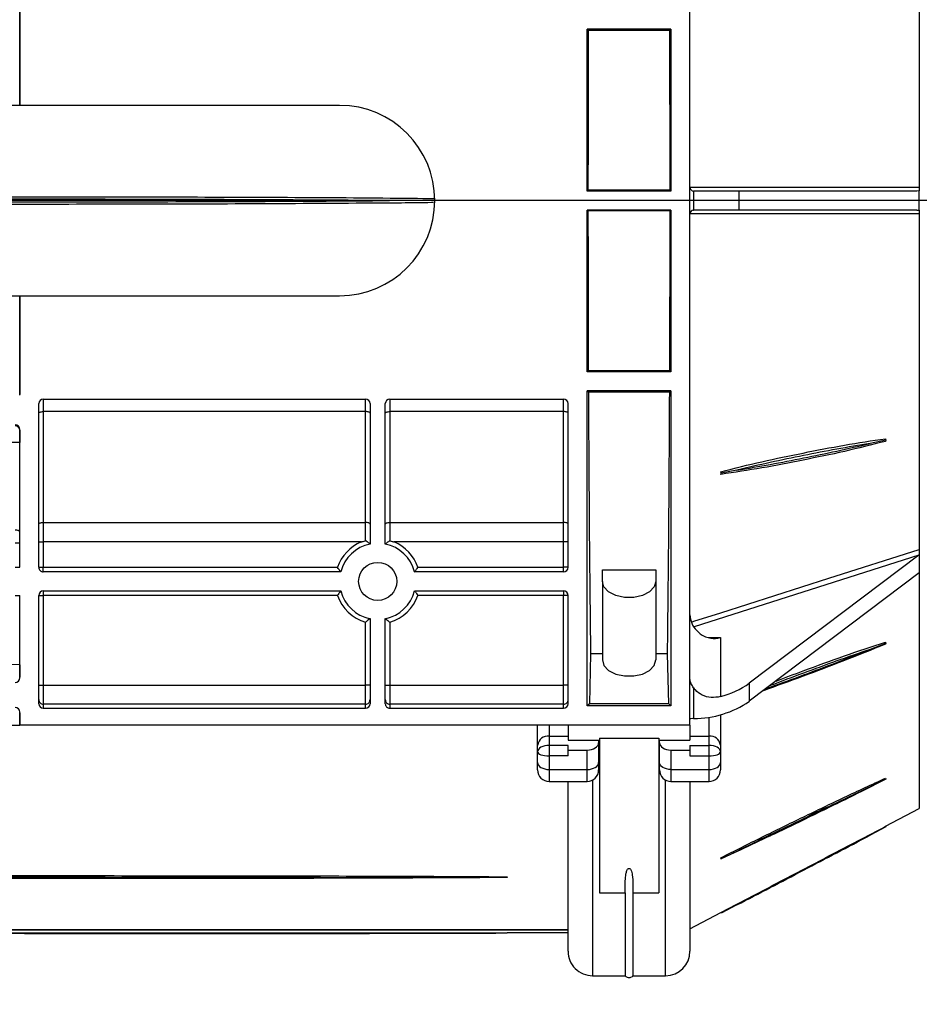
# Model space of a CAD drawing. Header units: centimetres. Extents: x -1062 to 5388, y 1642 to 2943.
# Tile 8 of 89: x -752 to -740, y 2305 to 2318. Entities that reach past the tile are written whole.
import ezdxf

# ---------------------------------------------------------------- set-up
doc = ezdxf.new("R2010")
doc.units = ezdxf.units.CM
doc.layers.add('M-EQPM', color=220, linetype='Continuous', lineweight=25)
doc.layers.add('M-XREF', color=252, linetype='Continuous')
doc.layers.add('XREF$0$Drzwi', color=8, linetype='Continuous')

# ---------------------------------------------------------------- blocks, each defined once
blk = doc.blocks.new('XREF')
at = {"layer": 'XREF$0$Drzwi'}
blk.add_arc((-775.92, 2332.176), 85.2, 270, 0, dxfattribs=at)
blk = doc.blocks.new('3')
for p, q in [((59.527, 94.542), (59.527, 32.952)), ((50.367, 87.264), (59.178, 87.264)), ((59.275, 87.264), (59.277, 87.196)), ((59.778, 87.264), (59.275, 87.264)), ((59.277, 87.196), (59.277, 82.534)), ((59.777, 87.196), (59.778, 87.264)), ((59.777, 87.196), (59.777, 82.534)), ((59.875, 87.264), (68.686, 87.264)), ((68.824, 87.264), (68.836, 87.249)), ((68.824, 87.264), (69.301, 87.264)), ((68.836, 87.249), (72.2, 82.8)), ((68.836, 87.249), (70.718, 81.348)), ((69.301, 87.264), (72.676, 82.8)), ((69.301, 87.264), (75.495, 87.264)), ((75.959, 86.378), (75.495, 87.264)), ((65.78, 86.378), (65.821, 86.386)), ((65.821, 86.386), (65.905, 85.97)), ((65.821, 86.386), (65.85, 86.378)), ((71.119, 86.378), (71.156, 86.386)), ((71.156, 86.386), (71.313, 85.97)), ((71.156, 86.386), (71.173, 86.378)), ((74.693, 86.378), (74.722, 86.386)), ((74.722, 86.386), (74.926, 85.97)), ((75.959, 86.378), (75.974, 86.386)), ((75.974, 86.386), (76.195, 85.97)), ((72.2, 82.8), (72.676, 82.8)), ((59.277, 82.534), (59.277, 81.342)), ((59.777, 82.534), (59.277, 82.534)), ((59.777, 82.534), (59.777, 81.342)), ((66.605, 82.476), (66.688, 82.058)), ((76.617, 82.476), (76.815, 82.058)), ((78.025, 82.476), (78.24, 82.058)), ((66.688, 82.058), (66.647, 82.051)), ((66.647, 82.051), (66.717, 82.051)), ((66.717, 82.051), (66.688, 82.058)), ((71.003, 82.042), (72.553, 82.042)), ((71.003, 81.727), (71.003, 82.042)), ((73.029, 82.042), (73.823, 82.042)), ((73.823, 82.042), (74.003, 82.042)), ((74.003, 82.042), (74.284, 82.042)), ((74.284, 82.042), (74.48, 82.042)), ((76.815, 82.058), (76.787, 82.051)), ((76.787, 82.051), (76.816, 82.051)), ((76.816, 82.051), (76.815, 82.058)), ((78.24, 82.058), (78.225, 82.051)), ((78.648, 81.242), (78.225, 82.051)), ((73.592, 81.742), (73.092, 81.742)), ((73.833, 81.742), (73.592, 81.742)), ((73.592, 81.242), (73.592, 81.742)), ((73.833, 81.242), (73.833, 81.742)), ((74.109, 81.742), (73.833, 81.742)), ((74.109, 81.242), (74.109, 81.742)), ((74.467, 81.742), (74.109, 81.742)), ((74.467, 80.742), (74.467, 81.742)), ((74.78, 81.742), (74.467, 81.742)), ((74.78, 80.742), (74.78, 81.742)), ((73.299, 81.242), (45.754, 81.242)), ((59.277, 81.342), (59.276, 81.337)), ((59.276, 81.337), (59.777, 81.337)), ((59.777, 81.337), (59.777, 81.342)), ((72.319, 81.337), (73.129, 81.337)), ((73.299, 81.242), (73.698, 81.242)), ((73.299, 81.242), (73.299, 63.642)), ((73.698, 80.422), (73.698, 81.242)), ((73.833, 81.242), (73.956, 81.242)), ((73.956, 80.742), (73.956, 81.242)), ((73.956, 81.242), (74.109, 81.242)), ((74.78, 81.242), (79.241, 81.242)), ((55.027, 80.742), (59.277, 80.742)), ((55.027, 80.742), (55.027, 78.542)), ((55.057, 80.712), (55.027, 80.742)), ((55.057, 80.712), (55.057, 78.573)), ((59.277, 80.742), (59.255, 80.72)), ((59.255, 80.72), (59.255, 78.564)), ((59.277, 80.742), (59.277, 78.542)), ((59.777, 80.742), (64.027, 80.742)), ((59.777, 80.742), (59.777, 78.542)), ((59.777, 80.742), (59.798, 80.72)), ((59.798, 80.72), (59.798, 78.564)), ((64.027, 80.742), (63.996, 80.712)), ((63.996, 80.712), (63.996, 78.573)), ((64.027, 80.742), (64.027, 78.542)), ((64.527, 80.742), (72.799, 80.742)), ((64.527, 80.742), (64.527, 78.542)), ((64.559, 80.709), (64.527, 80.742)), ((64.559, 80.709), (64.559, 78.575)), ((72.74, 80.683), (71.432, 80.653)), ((72.799, 80.742), (72.74, 80.683)), ((72.74, 80.683), (72.74, 78.601)), ((72.799, 80.742), (72.799, 78.542)), ((73.956, 80.742), (74.467, 80.742)), ((74.467, 80.742), (74.78, 80.742)), ((71.432, 80.653), (71.432, 80.342)), ((73.645, 78.862), (73.645, 80.422)), ((73.645, 80.422), (77.705, 80.422)), ((73.764, 80.442), (73.698, 80.442)), ((74.284, 80.442), (73.764, 80.442)), ((74.48, 80.442), (74.284, 80.442)), ((79.881, 80.602), (74.745, 80.602)), ((77.705, 79.742), (77.705, 80.422)), ((79.881, 79.742), (79.881, 80.602)), ((69.22, 78.942), (69.22, 80.342)), ((69.22, 80.342), (69.528, 80.342)), ((69.528, 80.342), (71.591, 80.342)), ((77.705, 79.742), (79.881, 79.742)), ((77.705, 78.862), (77.705, 79.542)), ((77.705, 79.542), (79.881, 79.542)), ((79.881, 78.682), (79.881, 79.542)), ((69.528, 78.942), (69.22, 78.942)), ((69.528, 78.942), (71.591, 78.942)), ((71.432, 78.942), (71.432, 78.631)), ((73.645, 78.862), (77.705, 78.862)), ((73.698, 78.042), (73.698, 78.862)), ((71.432, 78.631), (72.74, 78.601)), ((73.698, 78.842), (73.764, 78.842)), ((73.764, 78.842), (74.284, 78.842)), ((74.284, 78.842), (74.48, 78.842)), ((74.745, 78.682), (79.881, 78.682)), ((55.027, 78.542), (55.057, 78.573)), ((59.277, 78.542), (55.027, 78.542)), ((59.255, 78.564), (59.277, 78.542)), ((59.798, 78.564), (59.777, 78.542)), ((64.027, 78.542), (59.777, 78.542)), ((63.996, 78.573), (64.027, 78.542)), ((64.527, 78.542), (64.559, 78.575)), ((72.799, 78.542), (64.527, 78.542)), ((72.74, 78.601), (72.799, 78.542)), ((74.467, 78.542), (73.956, 78.542)), ((73.956, 78.042), (73.956, 78.542)), ((74.467, 77.542), (74.467, 78.542)), ((74.78, 78.542), (74.467, 78.542)), ((74.78, 77.542), (74.78, 78.542)), ((64.739, 73.362), (64.739, 77.922)), ((65.069, 77.922), (64.739, 77.922)), ((69.157, 78.042), (64.859, 78.042)), ((65.069, 77.922), (65.069, 73.362)), ((67.981, 77.922), (65.069, 77.922)), ((67.981, 73.362), (67.981, 77.922)), ((68.492, 77.922), (67.981, 77.922)), ((68.492, 78.042), (68.492, 77.922)), ((69.157, 77.922), (68.492, 77.922)), ((68.492, 77.922), (68.492, 73.471)), ((69.157, 78.042), (69.157, 77.922)), ((69.157, 74.099), (69.157, 77.922)), ((69.277, 77.922), (69.157, 77.922)), ((69.277, 77.922), (69.277, 74.01)), ((69.777, 74.01), (69.777, 77.922)), ((69.777, 77.922), (69.897, 77.922)), ((72.739, 78.042), (69.897, 78.042)), ((69.897, 78.042), (69.897, 77.922)), ((69.897, 77.922), (69.897, 74.099)), ((72.252, 77.922), (69.897, 77.922)), ((72.252, 78.042), (72.252, 77.922)), ((72.751, 77.922), (72.252, 77.922)), ((72.252, 73.362), (72.252, 77.922)), ((72.751, 77.922), (72.751, 73.362)), ((72.859, 77.922), (72.751, 77.922)), ((72.859, 73.362), (72.859, 77.922)), ((73.299, 78.042), (73.698, 78.042)), ((73.592, 77.542), (73.592, 78.042)), ((73.833, 78.042), (73.833, 77.542)), ((73.956, 78.042), (73.833, 78.042)), ((74.109, 78.042), (73.956, 78.042)), ((74.109, 78.042), (74.109, 77.542)), ((79.241, 78.042), (74.78, 78.042)), ((78.671, 49.242), (78.671, 78.042)), ((78.688, 78.042), (78.688, 49.242)), ((78.756, 78.042), (78.756, 76.442)), ((73.299, 77.542), (73.592, 77.542)), ((73.592, 77.542), (73.833, 77.542)), ((73.833, 77.542), (74.109, 77.542)), ((74.109, 77.542), (74.467, 77.542)), ((74.467, 77.542), (74.78, 77.542)), ((73.823, 77.242), (73.299, 77.242)), ((74.003, 77.242), (73.823, 77.242)), ((74.284, 77.242), (74.003, 77.242)), ((74.48, 77.242), (74.284, 77.242)), ((77.286, 76.442), (77.302, 76.442)), ((78.756, 76.442), (78.766, 76.442)), ((64.739, 73.362), (65.069, 73.362)), ((68.547, 73.242), (64.859, 73.242)), ((65.069, 73.362), (67.981, 73.362)), ((67.981, 73.362), (68.462, 73.362)), ((72.739, 73.242), (70.506, 73.242)), ((70.6, 73.362), (72.252, 73.362)), ((72.252, 73.242), (72.252, 73.362)), ((72.252, 73.362), (72.751, 73.362)), ((72.751, 73.362), (72.859, 73.362)), ((64.739, 64.262), (64.739, 72.722)), ((65.069, 72.722), (64.739, 72.722)), ((64.859, 72.842), (68.547, 72.842)), ((65.069, 72.722), (65.069, 64.262)), ((67.981, 72.722), (65.069, 72.722)), ((67.981, 64.262), (67.981, 72.722)), ((68.462, 72.722), (67.981, 72.722)), ((70.506, 72.842), (72.739, 72.842)), ((72.252, 72.722), (70.6, 72.722)), ((72.252, 72.842), (72.252, 72.722)), ((72.751, 72.722), (72.252, 72.722)), ((72.252, 64.262), (72.252, 72.722)), ((72.859, 72.722), (72.751, 72.722)), ((72.751, 72.722), (72.751, 64.262)), ((72.859, 64.262), (72.859, 72.722)), ((68.492, 72.613), (68.492, 64.262)), ((57.027, 72.042), (57.027, 63.642)), ((62.027, 63.642), (62.027, 72.042)), ((69.157, 64.262), (69.157, 71.985)), ((69.277, 72.074), (69.277, 64.262)), ((69.777, 64.262), (69.777, 72.074)), ((69.897, 71.985), (69.897, 64.262)), ((64.739, 64.262), (65.069, 64.262)), ((69.157, 64.142), (64.859, 64.142)), ((65.069, 64.262), (67.981, 64.262)), ((67.981, 64.262), (68.492, 64.262)), ((68.492, 64.142), (68.492, 64.262)), ((68.492, 64.262), (69.157, 64.262)), ((69.277, 64.262), (69.157, 64.262)), ((69.157, 64.142), (69.157, 64.262)), ((69.777, 64.262), (69.897, 64.262)), ((69.897, 64.142), (69.897, 64.262)), ((69.897, 64.262), (72.252, 64.262)), ((72.739, 64.142), (69.897, 64.142)), ((72.252, 64.142), (72.252, 64.262)), ((72.252, 64.262), (72.751, 64.262)), ((72.751, 64.262), (72.859, 64.262)), ((54.413, 63.642), (57.027, 63.642)), ((57.027, 63.642), (54.432, 63.642)), ((57.027, 63.642), (57.027, 55.242)), ((64.64, 63.642), (62.027, 63.642)), ((62.027, 55.242), (62.027, 63.642)), ((62.027, 63.642), (64.621, 63.642)), ((69.157, 63.642), (65.539, 63.642)), ((65.558, 63.642), (65.879, 63.642)), ((65.879, 63.642), (65.96, 54.442)), ((68.524, 63.642), (68.524, 63.523)), ((69.157, 63.523), (69.157, 63.642)), ((72.06, 63.642), (69.897, 63.642)), ((69.897, 63.523), (69.897, 63.642)), ((71.719, 63.642), (71.639, 54.442)), ((71.719, 63.642), (72.041, 63.642)), ((72.06, 63.641), (72.06, 63.642)), ((73.299, 63.642), (72.958, 63.642)), ((72.979, 63.642), (73.299, 63.642)), ((73.299, 46.042), (73.299, 63.642))]:
    blk.add_line(p, q)
at = {"flags": 128}
for points in [[(59.178, 81.242), (59.178, 81.342), (59.178, 82.051), (59.178, 84.885), (59.178, 87.264)], [(59.875, 87.264), (59.875, 87.087), (59.875, 86.378), (59.875, 83.543), (59.875, 81.242)], [(70.594, 81.281), (70.575, 81.342), (70.349, 82.05), (69.445, 84.885), (68.686, 87.264)], [(74.467, 81.742), (74.463, 81.801), (74.453, 81.857), (74.436, 81.909), (74.413, 81.954), (74.386, 81.992), (74.354, 82.019), (74.32, 82.036), (74.284, 82.042)], [(74.467, 80.742), (74.463, 80.684), (74.453, 80.627), (74.436, 80.575), (74.413, 80.53), (74.386, 80.493), (74.354, 80.465), (74.32, 80.448), (74.284, 80.442)], [(69.528, 80.342), (69.674, 80.3), (69.802, 80.178), (69.897, 79.992), (69.948, 79.764), (69.948, 79.521), (69.897, 79.292), (69.802, 79.106), (69.674, 78.984), (69.528, 78.942)], [(71.591, 78.942), (71.737, 78.984), (71.865, 79.106), (71.96, 79.292), (72.011, 79.521), (72.011, 79.764), (71.96, 79.992), (71.865, 80.178), (71.737, 80.3), (71.591, 80.342)], [(74.467, 78.542), (74.463, 78.601), (74.453, 78.657), (74.436, 78.709), (74.413, 78.754), (74.386, 78.792), (74.354, 78.819), (74.32, 78.836), (74.284, 78.842)], [(65.11, 78.042), (65.102, 78.04), (65.094, 78.033), (65.087, 78.022), (65.081, 78.007), (65.076, 77.989), (65.072, 77.968), (65.07, 77.946), (65.069, 77.922)], [(68.022, 78.042), (68.014, 78.04), (68.006, 78.033), (67.999, 78.022), (67.993, 78.007), (67.988, 77.989), (67.984, 77.968), (67.981, 77.946), (67.981, 77.922)], [(74.284, 77.242), (74.32, 77.248), (74.354, 77.265), (74.386, 77.293), (74.413, 77.33), (74.436, 77.375), (74.453, 77.427), (74.463, 77.484), (74.467, 77.542)], [(65.11, 73.242), (65.102, 73.244), (65.094, 73.251), (65.087, 73.262), (65.081, 73.277), (65.076, 73.295), (65.072, 73.316), (65.07, 73.339), (65.069, 73.362)], [(68.022, 73.242), (68.014, 73.244), (68.006, 73.251), (67.999, 73.262), (67.993, 73.277), (67.988, 73.295), (67.984, 73.316), (67.981, 73.339), (67.981, 73.362)], [(65.11, 72.842), (65.102, 72.84), (65.094, 72.833), (65.087, 72.822), (65.081, 72.807), (65.076, 72.789), (65.072, 72.768), (65.07, 72.746), (65.069, 72.722)], [(68.022, 72.842), (68.014, 72.84), (68.006, 72.833), (67.999, 72.822), (67.993, 72.807), (67.988, 72.789), (67.984, 72.768), (67.981, 72.746), (67.981, 72.722)], [(65.11, 64.142), (65.102, 64.144), (65.094, 64.151), (65.087, 64.162), (65.081, 64.177), (65.076, 64.195), (65.072, 64.216), (65.07, 64.239), (65.069, 64.262)], [(68.022, 64.142), (68.014, 64.144), (68.006, 64.151), (67.999, 64.162), (67.993, 64.177), (67.988, 64.195), (67.984, 64.216), (67.981, 64.239), (67.981, 64.262)], [(65.539, 63.642), (65.531, 63.64), (65.528, 63.638)], [(68.224, 63.642), (68.216, 63.64), (68.208, 63.633), (68.201, 63.622), (68.195, 63.607), (68.19, 63.589), (68.186, 63.569), (68.183, 63.546), (68.183, 63.523)]]:
    blk.add_lwpolyline(points, dxfattribs=at)
blk.add_circle((69.527, 73.042), 0.5)
for centre, radius, start, end in [((70.424, 81.513), 2.194, 13.9538, 35.9217), ((70.537, 81.337), 2.592, 0.015, 34.3793), ((73.863, 81.773), 0.272, 98.3163, 186.4047), ((74.48, 81.742), 0.3, 0, 90), ((59.177, 81.342), 0.1, 270, 357.2706), ((59.877, 81.342), 0.1, 182.7294, 270), ((73.29, 81.342), 0.161, 181.6335, 187.6935), ((79.241, 80.602), 0.64, 0, 90), ((74.48, 80.742), 0.3, 270, 0), ((74.48, 78.542), 0.3, 0, 90), ((79.241, 78.682), 0.64, 270, 0), ((64.859, 77.922), 0.12, 90, 180), ((69.157, 77.922), 0.12, 0, 90), ((69.897, 77.922), 0.12, 90, 180), ((72.631, 77.922), 0.12, 359.9721, 89.9738), ((73.863, 77.512), 0.272, 173.5953, 261.6837), ((74.48, 77.542), 0.3, 270, 0), ((59.527, 72.042), 2.5, 0, 180), ((69.527, 73.042), 1.12, 109.2905, 157.4585), ((69.527, 73.042), 1, 104.4775, 168.463), ((69.527, 73.042), 1, 11.537, 75.5225), ((69.527, 73.042), 1.12, 16.6015, 70.7095), ((64.859, 73.362), 0.12, 180, 270), ((72.631, 73.362), 0.12, 270.0276, 0.028), ((64.859, 72.722), 0.12, 90, 180), ((69.527, 73.042), 1, 191.537, 255.5225), ((69.527, 73.042), 1, 284.4775, 348.463), ((69.527, 73.042), 1.12, 289.2905, 343.3985), ((72.631, 72.722), 0.12, 359.972, 89.9724), ((69.527, 73.042), 1.12, 202.5415, 250.7095), ((64.859, 64.262), 0.12, 180, 270), ((69.157, 64.262), 0.12, 270, 0), ((69.897, 64.262), 0.12, 180, 270), ((72.631, 64.262), 0.12, 270.0262, 0.0279), ((65.539, 63.522), 0.12, 90, 179.55), ((65.558, 63.522), 0.12, 90, 179.5), ((72.06, 63.522), 0.12, 0.45, 90)]:
    blk.add_arc(centre, radius, start, end)
for centre, major_axis, ratio, start_param, end_param in [((74.003, 81.742), (0, 0.3), 0.566421, 0, 1.570796), ((74.003, 81.742), (0, 0.3), 0.353554, 4.712389, 6.283185), ((73.136, 81.342), (0, 0.1), 0.053249, 1.789512, 3.141593), ((59.527, 80.365), (20.347, 0), 0.017455, 1.58416, 1.792264), ((59.527, 80.365), (20.347, 0), 0.017455, 1.349328, 1.557433), ((59.527, 80.365), (20.347, 0), 0.017455, 0.945791, 1.320848), ((73.764, 80.742), (0, 0.3), 0.636995, 3.141593, 4.712389), ((79.881, 79.642), (0, -0.1), 0.5, 0, 3.141593), ((59.527, 78.919), (20.347, 0), 0.017455, 4.962338, 5.337395), ((73.764, 78.542), (0, 0.3), 0.636995, 4.712389, 6.283185), ((59.527, 78.919), (20.347, 0), 0.017455, 4.490921, 4.699025), ((59.527, 78.919), (20.347, 0), 0.017455, 4.725753, 4.933857), ((72.739, 77.922), (-0.12, 0), 0.999048, 3.141593, 4.712389), ((74.003, 77.542), (0, 0.3), 0.566421, 1.570796, 3.141593), ((74.003, 77.542), (0, 0.3), 0.353554, 3.141593, 4.712389), ((72.739, 73.362), (-0.12, 0), 0.999048, 1.570796, 3.141593), ((72.739, 72.722), (0.12, 0), 0.999048, 0, 1.570796), ((72.739, 64.262), (0.12, 0), 0.999048, 4.712389, 6.283185), ((72.958, 63.522), (0.12, 0), 0.999048, 1.570796, 3.133739)]:
    blk.add_ellipse(centre, major_axis=major_axis, ratio=ratio, start_param=start_param, end_param=end_param)
for points, knots in [([(59.178, 87.264), (59.189, 87.264), (59.209, 87.264), (59.237, 87.264), (59.259, 87.264), (59.27, 87.264), (59.274, 87.264), (59.275, 87.264)], [0, 0, 0, 0, 0.216273, 0.432144, 0.658533, 0.909905, 1, 1, 1, 1]), ([(59.778, 87.264), (59.782, 87.264), (59.789, 87.264), (59.815, 87.264), (59.845, 87.264), (59.866, 87.264), (59.875, 87.264)], [0, 0, 0, 0, 0.282207, 0.565341, 0.822426, 1, 1, 1, 1]), ([(68.686, 87.264), (68.695, 87.264), (68.713, 87.264), (68.746, 87.264), (68.778, 87.264), (68.805, 87.264), (68.819, 87.264), (68.824, 87.264)], [0, 0, 0, 0, 0.203429, 0.406459, 0.619955, 0.857321, 1, 1, 1, 1]), ([(66.647, 82.051), (66.556, 82.411), (66.375, 83.132), (66.155, 84.214), (65.941, 85.297), (65.833, 86.018), (65.78, 86.378)], [0, 0, 0, 0, 0.249988, 0.50002, 0.750035, 1, 1, 1, 1]), ([(65.85, 86.378), (65.941, 86.017), (66.122, 85.297), (66.342, 84.214), (66.556, 83.132), (66.664, 82.411), (66.717, 82.051)], [0, 0, 0, 0, 0.249987, 0.50002, 0.750034, 1, 1, 1, 1]), ([(72.145, 83.503), (72.055, 83.74), (71.828, 84.338), (71.477, 85.297), (71.238, 86.018), (71.119, 86.378)], [0, 0, 0, 0, 0.247418, 0.623747, 1, 1, 1, 1]), ([(71.173, 86.378), (71.32, 86.017), (71.615, 85.297), (72.015, 84.227), (72.271, 83.518), (72.397, 83.17)], [0, 0, 0, 0, 0.337266, 0.674593, 1, 1, 1, 1]), ([(76.787, 82.051), (76.605, 82.411), (76.241, 83.132), (75.716, 84.214), (75.193, 85.297), (74.86, 86.018), (74.693, 86.378)], [0, 0, 0, 0, 0.249987, 0.50002, 0.750035, 1, 1, 1, 1]), ([(74.723, 86.378), (74.905, 86.017), (75.269, 85.297), (75.793, 84.214), (76.316, 83.132), (76.65, 82.411), (76.816, 82.051)], [0, 0, 0, 0, 0.249988, 0.50002, 0.750035, 1, 1, 1, 1]), ([(78.225, 82.051), (78.036, 82.411), (77.659, 83.132), (77.092, 84.214), (76.525, 85.297), (76.148, 86.018), (75.959, 86.378)], [0, 0, 0, 0, 0.249988, 0.50002, 0.750035, 1, 1, 1, 1]), ([(65.905, 85.97), (65.954, 85.679), (66.052, 85.097), (66.223, 84.223), (66.402, 83.35), (66.538, 82.767), (66.605, 82.476)], [0, 0, 0, 0, 0.249995, 0.499987, 0.749996, 1, 1, 1, 1]), ([(66.605, 82.476), (66.557, 82.767), (66.459, 83.35), (66.288, 84.223), (66.109, 85.097), (65.973, 85.679), (65.905, 85.97)], [0, 0, 0, 0, 0.249997, 0.499991, 0.750002, 1, 1, 1, 1]), ([(71.313, 85.97), (71.413, 85.679), (71.614, 85.097), (71.936, 84.223), (72.152, 83.637), (72.268, 83.342), (72.269, 83.339)], [0, 0, 0, 0, 0.331971, 0.663938, 0.995928, 1, 1, 1, 1]), ([(72.337, 83.249), (72.325, 83.282), (72.212, 83.607), (71.984, 84.223), (71.658, 85.097), (71.428, 85.679), (71.313, 85.97)], [0, 0, 0, 0, 0.037069, 0.358037, 0.679027, 1, 1, 1, 1]), ([(74.926, 85.97), (75.063, 85.679), (75.337, 85.097), (75.758, 84.223), (76.182, 83.35), (76.472, 82.767), (76.617, 82.476)], [0, 0, 0, 0, 0.249995, 0.499987, 0.749996, 1, 1, 1, 1]), ([(76.617, 82.476), (76.48, 82.767), (76.206, 83.35), (75.785, 84.223), (75.36, 85.097), (75.071, 85.679), (74.926, 85.97)], [0, 0, 0, 0, 0.249997, 0.49999, 0.750002, 1, 1, 1, 1]), ([(76.195, 85.97), (76.347, 85.679), (76.652, 85.097), (77.11, 84.223), (77.567, 83.35), (77.872, 82.767), (78.025, 82.476)], [0, 0, 0, 0, 0.249995, 0.499987, 0.749996, 1, 1, 1, 1]), ([(78.025, 82.476), (77.872, 82.767), (77.567, 83.35), (77.11, 84.223), (76.652, 85.097), (76.347, 85.679), (76.195, 85.97)], [0, 0, 0, 0, 0.249997, 0.499991, 0.750002, 1, 1, 1, 1]), ([(70.982, 81.648), (70.997, 81.694), (71.039, 81.821), (71.022, 81.956), (71.003, 82.041), (71.003, 82.042)], [0, 0, 0, 0, 0.360364, 0.994034, 1, 1, 1, 1]), ([(72.553, 82.042), (72.567, 81.959), (72.595, 81.792), (72.524, 81.556), (72.416, 81.41), (72.339, 81.352), (72.319, 81.337)], [0, 0, 0, 0, 0.303289, 0.607235, 0.899261, 1, 1, 1, 1]), ([(70.407, 81.242), (70.482, 81.251), (70.632, 81.269), (70.829, 81.407), (70.935, 81.551), (70.977, 81.638), (70.982, 81.648)], [0, 0, 0, 0, 0.319649, 0.639322, 0.958473, 1, 1, 1, 1]), ([(72.319, 81.337), (72.283, 81.315), (72.196, 81.258), (72.124, 81.242), (72.08, 81.242), (72.079, 81.242)], [0, 0, 0, 0, 0.403344, 0.993784, 1, 1, 1, 1]), ([(77.705, 79.542), (77.698, 79.542), (77.66, 79.542), (77.503, 79.543), (77.323, 79.54), (77.158, 79.571), (77.106, 79.591), (77.081, 79.608), (77.069, 79.622), (77.065, 79.632), (77.063, 79.639), (77.063, 79.645), (77.064, 79.65), (77.067, 79.659), (77.08, 79.677), (77.137, 79.71), (77.346, 79.749), (77.547, 79.742), (77.703, 79.742), (77.705, 79.742)], [0, 0, 0, 0, 0.017287, 0.086435, 0.363078, 0.432263, 0.466872, 0.484197, 0.492887, 0.497268, 0.499085, 0.500914, 0.502563, 0.505337, 0.512301, 0.53775, 0.638768, 0.995499, 1, 1, 1, 1]), ([(77.286, 50.842), (77.284, 50.974), (77.276, 51.636), (77.271, 52.827), (77.263, 54.943), (77.258, 57.59), (77.255, 60.765), (77.254, 63.941), (77.255, 67.116), (77.259, 70.258), (77.265, 72.854), (77.272, 74.648), (77.277, 75.674), (77.283, 76.186), (77.286, 76.442)], [0, 0, 0, 0, 0.015506, 0.077527, 0.139547, 0.263585, 0.387624, 0.511662, 0.6357, 0.759739, 0.879864, 0.939929, 0.969963, 1, 1, 1, 1]), ([(77.302, 76.442), (77.302, 76.423), (77.304, 76.311), (77.305, 76.153), (77.311, 75.375), (77.311, 74.505), (77.311, 73.636), (77.311, 73.401), (77.311, 73.353), (77.311, 73.35)], [0, 0, 0, 0, 0.0187537, 0.108638, 0.1535808, 0.7728712, 0.9526402, 0.9975827, 1, 1, 1, 1]), ([(78.756, 50.842), (78.756, 50.974), (78.755, 51.636), (78.754, 52.827), (78.753, 54.943), (78.753, 57.59), (78.752, 60.765), (78.752, 63.941), (78.752, 67.116), (78.753, 70.258), (78.753, 72.854), (78.754, 74.648), (78.755, 75.674), (78.755, 76.186), (78.756, 76.442)], [0, 0, 0, 0, 0.015506, 0.077527, 0.139547, 0.263585, 0.387624, 0.511662, 0.6357, 0.759739, 0.879864, 0.939929, 0.969963, 1, 1, 1, 1]), ([(78.766, 76.442), (78.766, 76.415), (78.768, 76.291), (78.77, 76.12), (78.776, 75.193), (78.776, 74.164), (78.776, 73.132), (78.776, 72.882), (78.776, 72.829), (78.776, 72.827)], [0, 0, 0, 0, 0.022771, 0.102278, 0.142031, 0.791869, 0.95657, 0.997745, 1, 1, 1, 1]), ([(77.308, 75.476), (77.31, 75.136), (77.316, 74.268), (77.321, 72.341), (77.327, 69.695), (77.33, 66.519), (77.331, 63.344), (77.33, 60.168), (77.326, 57.026), (77.32, 54.43), (77.313, 52.636), (77.308, 51.611), (77.302, 51.098), (77.299, 50.842)], [0, 0, 0, 0, 0.041325, 0.105778, 0.234685, 0.363591, 0.492497, 0.621404, 0.75031, 0.87515, 0.937572, 0.968785, 1, 1, 1, 1]), ([(59.472, 52.776), (59.472, 52.793), (59.463, 53.339), (59.453, 54.943), (59.436, 57.59), (59.428, 60.765), (59.426, 63.941), (59.429, 67.116), (59.439, 70.258), (59.452, 72.725), (59.468, 74.133), (59.472, 74.515)], [0, 0, 0, 0, 0.002339, 0.075372, 0.22144, 0.367508, 0.513575, 0.659642, 0.80571, 0.94717, 1, 1, 1, 1]), ([(59.527, 74.512), (59.527, 74.359), (59.527, 74.02), (59.527, 73.636), (59.527, 73.401), (59.527, 73.353), (59.527, 73.35)], [0, 0, 0, 0, 0.395559, 0.873965, 0.993567, 1, 1, 1, 1]), ([(59.581, 74.509), (59.581, 74.492), (59.59, 73.946), (59.6, 72.341), (59.617, 69.695), (59.625, 66.519), (59.627, 63.344), (59.624, 60.168), (59.614, 57.026), (59.601, 54.56), (59.585, 53.152), (59.581, 52.769)], [0, 0, 0, 0, 0.0023386, 0.0753723, 0.2214401, 0.3675075, 0.513575, 0.6596424, 0.8057098, 0.9471697, 1, 1, 1, 1]), ([(69.277, 74.01), (69.276, 74.011), (69.274, 74.013), (69.259, 74.024), (69.236, 74.041), (69.204, 74.065), (69.176, 74.086), (69.159, 74.097), (69.157, 74.099), (69.157, 74.099)], [0, 0, 0, 0, 0.162603, 0.324653, 0.499447, 0.70956, 0.960954, 0.995222, 1, 1, 1, 1]), ([(69.777, 74.01), (69.777, 74.011), (69.779, 74.013), (69.794, 74.024), (69.817, 74.041), (69.849, 74.065), (69.877, 74.086), (69.894, 74.097), (69.896, 74.099), (69.897, 74.099)], [0, 0, 0, 0, 0.1626034, 0.3246529, 0.4994467, 0.7095602, 0.9609539, 0.9952247, 1, 1, 1, 1]), ([(68.462, 73.362), (68.467, 73.383), (68.475, 73.416), (68.485, 73.449), (68.49, 73.465), (68.491, 73.469), (68.492, 73.471)], [0, 0, 0, 0, 0.563607, 0.903787, 0.923072, 1, 1, 1, 1]), ([(59.527, 73.35), (59.515, 71.422), (59.495, 68.214), (59.493, 64.686), (59.493, 63.006), (59.495, 60.333), (59.5, 57.389), (59.522, 54.525), (59.527, 53.934)], [0, 0, 0, 0, 0.297884, 0.495657, 0.5451, 0.557461, 0.908715, 1, 1, 1, 1]), ([(59.527, 53.934), (59.538, 55.862), (59.558, 59.07), (59.56, 62.598), (59.56, 64.278), (59.558, 66.951), (59.553, 69.895), (59.531, 72.759), (59.527, 73.35)], [0, 0, 0, 0, 0.2978839, 0.4956568, 0.5451001, 0.5574608, 0.9087147, 1, 1, 1, 1]), ([(68.547, 73.242), (68.547, 73.242), (68.547, 73.243), (68.542, 73.248), (68.528, 73.265), (68.505, 73.294), (68.482, 73.324), (68.466, 73.346), (68.462, 73.357), (68.462, 73.361), (68.462, 73.362)], [0, 0, 0, 0, 0.032955, 0.188765, 0.369154, 0.593559, 0.831195, 0.9503, 0.980025, 1, 1, 1, 1]), ([(70.506, 73.242), (70.507, 73.243), (70.509, 73.245), (70.521, 73.26), (70.542, 73.287), (70.57, 73.323), (70.591, 73.35), (70.6, 73.362), (70.6, 73.362)], [0, 0, 0, 0, 0.158893, 0.317201, 0.52701, 0.789474, 0.9953, 1, 1, 1, 1]), ([(77.311, 73.35), (77.307, 71.422), (77.299, 68.214), (77.298, 64.686), (77.298, 63.006), (77.299, 60.333), (77.301, 57.389), (77.309, 54.525), (77.311, 53.934)], [0, 0, 0, 0, 0.2978838, 0.4956567, 0.5451, 0.5574608, 0.9087206, 1, 1, 1, 1]), ([(77.311, 53.934), (77.316, 55.862), (77.323, 59.07), (77.324, 62.598), (77.324, 64.278), (77.323, 66.951), (77.321, 69.895), (77.313, 72.759), (77.311, 73.35)], [0, 0, 0, 0, 0.297884, 0.495657, 0.5451, 0.557461, 0.908721, 1, 1, 1, 1]), ([(68.547, 72.842), (68.546, 72.841), (68.544, 72.839), (68.533, 72.824), (68.515, 72.802), (68.495, 72.777), (68.479, 72.756), (68.469, 72.742), (68.463, 72.732), (68.462, 72.725), (68.462, 72.723), (68.462, 72.722)], [0, 0, 0, 0, 0.163406, 0.326167, 0.50348, 0.718164, 0.826347, 0.897447, 0.968892, 0.989939, 1, 1, 1, 1]), ([(68.492, 72.613), (68.491, 72.616), (68.49, 72.619), (68.485, 72.635), (68.475, 72.668), (68.467, 72.701), (68.462, 72.722)], [0, 0, 0, 0, 0.076928, 0.096213, 0.436368, 1, 1, 1, 1]), ([(70.506, 72.842), (70.507, 72.841), (70.509, 72.839), (70.521, 72.824), (70.542, 72.797), (70.57, 72.761), (70.591, 72.734), (70.6, 72.722), (70.6, 72.722)], [0, 0, 0, 0, 0.158893, 0.317202, 0.52701, 0.789485, 0.995311, 1, 1, 1, 1]), ([(78.776, 72.827), (78.776, 72.826), (78.776, 72.7), (78.776, 72.445), (78.776, 72.061), (78.776, 71.671), (78.776, 71.281), (78.776, 70.893), (78.776, 70.51), (78.776, 70.135), (78.776, 69.769), (78.776, 69.414), (78.776, 69.071), (78.776, 68.742), (78.776, 68.427), (78.776, 68.127), (78.776, 67.842), (78.776, 66.377), (78.776, 64.686), (78.776, 63.006), (78.776, 60.333), (78.776, 57.849), (78.776, 55.317), (78.776, 54.931), (78.776, 54.645), (78.776, 54.488), (78.776, 54.458)], [0, 0, 0, 0, 0.000007, 0.02061, 0.041626, 0.062869, 0.084159, 0.105328, 0.126223, 0.146711, 0.166678, 0.186032, 0.204698, 0.222623, 0.239769, 0.256112, 0.271642, 0.28636, 0.495409, 0.547671, 0.560737, 0.932068, 0.953304, 0.974358, 0.995046, 1, 1, 1, 1]), ([(78.776, 63.771), (78.776, 64.02), (78.776, 64.349), (78.776, 66.951), (78.776, 69.435), (78.776, 71.968), (78.776, 72.353), (78.776, 72.639), (78.776, 72.796), (78.776, 72.827)], [0, 0, 0, 0, 0.082464, 0.108967, 0.862201, 0.905279, 0.947986, 0.98995, 1, 1, 1, 1]), ([(69.277, 72.074), (69.276, 72.073), (69.274, 72.072), (69.259, 72.06), (69.236, 72.043), (69.204, 72.019), (69.176, 71.999), (69.159, 71.987), (69.157, 71.985), (69.157, 71.985)], [0, 0, 0, 0, 0.162603, 0.324654, 0.499454, 0.70956, 0.960954, 0.995222, 1, 1, 1, 1]), ([(69.777, 72.074), (69.777, 72.073), (69.779, 72.072), (69.794, 72.06), (69.817, 72.043), (69.849, 72.019), (69.877, 71.999), (69.894, 71.987), (69.896, 71.985), (69.897, 71.985)], [0, 0, 0, 0, 0.162604, 0.324653, 0.499454, 0.70956, 0.960954, 0.995225, 1, 1, 1, 1])]:
    blk.add_open_spline(points, degree=3, knots=knots)

msp = doc.modelspace()

# ---------------------------------------------------------------- block references
at = {"layer": 'M-EQPM', "xscale": 0.4999999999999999, "yscale": 0.4999999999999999, "zscale": 0.5, "rotation": 270}
msp.add_blockref('3', (-783.416, 2345.087), dxfattribs=at)
at = {"layer": 'M-XREF'}
msp.add_blockref('XREF', (0, 0), dxfattribs=at)

doc.saveas('drawing.dxf')
